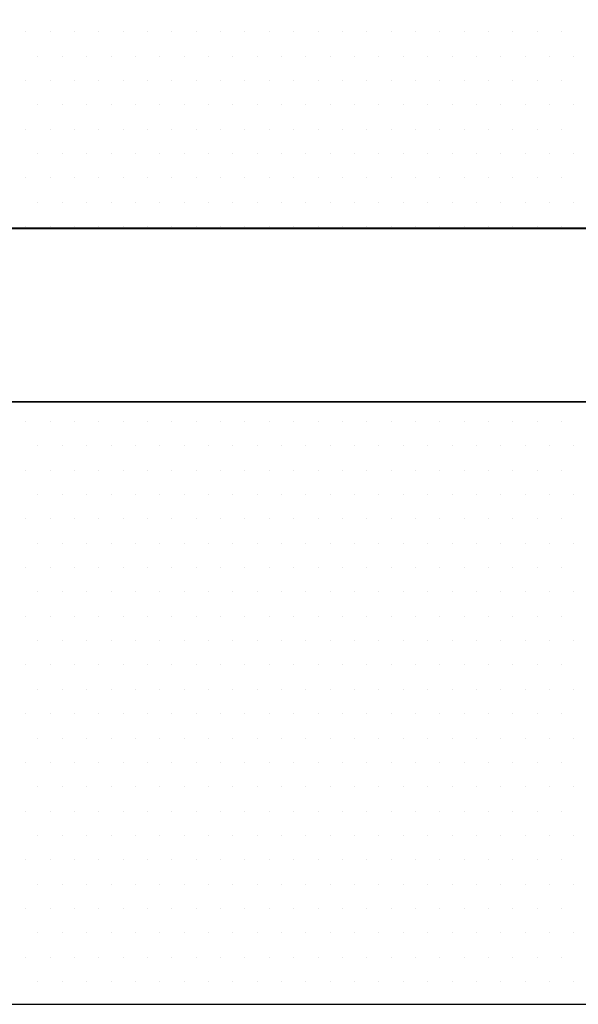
# Model space of a CAD drawing. Extents: x -71 to 52, y -13 to 68.
# Tile 29 of 81: x 33.3509 to 33.4414, y 20.2711 to 20.4307. Entities that reach past the tile are written whole.
import ezdxf

# ---------------------------------------------------------------- set-up
doc = ezdxf.new("R2010")
doc.units = 0
doc.header["$LTSCALE"] = 1.21
doc.header["$MEASUREMENT"] = 0
doc.layers.get('0').update_dxf_attribs({"linetype": 'CONTINUOUS'})
doc.layers.add('parker', color=40, linetype='CONTINUOUS')
doc.layers.add('YELLOW', color=2, linetype='CONTINUOUS')

# ---------------------------------------------------------------- blocks, each defined once
blk = doc.blocks.new('*X5')
at = {"color": 0}
for p, q in [((9.04219, 1.26562), (9.04219, 1.26562)), ((9.05156, 1.26562), (9.05156, 1.26562)), ((9.06094, 1.26562), (9.06094, 1.26562)), ((9.07031, 1.26562), (9.07031, 1.26562)), ((9.07969, 1.26562), (9.07969, 1.26562)), ((9.08906, 1.26562), (9.08906, 1.26562)), ((9.09844, 1.26562), (9.09844, 1.26562)), ((9.10781, 1.26562), (9.10781, 1.26562)), ((9.11719, 1.26562), (9.11719, 1.26562)), ((9.12656, 1.26562), (9.12656, 1.26562)), ((9.13594, 1.26562), (9.13594, 1.26562)), ((9.14531, 1.26562), (9.14531, 1.26562)), ((9.15469, 1.26562), (9.15469, 1.26562)), ((9.16406, 1.26562), (9.16406, 1.26562)), ((9.17344, 1.26562), (9.17344, 1.26562)), ((9.18281, 1.26562), (9.18281, 1.26562)), ((9.19219, 1.26562), (9.19219, 1.26562)), ((9.20156, 1.26562), (9.20156, 1.26562)), ((9.21094, 1.26562), (9.21094, 1.26562)), ((9.22031, 1.26562), (9.22031, 1.26562)), ((9.22969, 1.26562), (9.22969, 1.26562)), ((9.23906, 1.26562), (9.23906, 1.26562)), ((9.24844, 1.26562), (9.24844, 1.26562)), ((9.04688, 1.25625), (9.04688, 1.25625)), ((9.05625, 1.25625), (9.05625, 1.25625)), ((9.06563, 1.25625), (9.06563, 1.25625)), ((9.075, 1.25625), (9.075, 1.25625)), ((9.08438, 1.25625), (9.08438, 1.25625)), ((9.09375, 1.25625), (9.09375, 1.25625)), ((9.10313, 1.25625), (9.10313, 1.25625)), ((9.1125, 1.25625), (9.1125, 1.25625)), ((9.12188, 1.25625), (9.12188, 1.25625)), ((9.13125, 1.25625), (9.13125, 1.25625)), ((9.14063, 1.25625), (9.14063, 1.25625)), ((9.15, 1.25625), (9.15, 1.25625)), ((9.15938, 1.25625), (9.15938, 1.25625)), ((9.16875, 1.25625), (9.16875, 1.25625)), ((9.17813, 1.25625), (9.17813, 1.25625)), ((9.1875, 1.25625), (9.1875, 1.25625)), ((9.19688, 1.25625), (9.19688, 1.25625)), ((9.20625, 1.25625), (9.20625, 1.25625)), ((9.21563, 1.25625), (9.21563, 1.25625)), ((9.225, 1.25625), (9.225, 1.25625)), ((9.23438, 1.25625), (9.23438, 1.25625)), ((9.24375, 1.25625), (9.24375, 1.25625)), ((9.25313, 1.25625), (9.25313, 1.25625)), ((9.04219, 1.24687), (9.04219, 1.24687)), ((9.05156, 1.24687), (9.05156, 1.24687)), ((9.06094, 1.24687), (9.06094, 1.24687)), ((9.07031, 1.24687), (9.07031, 1.24687)), ((9.07969, 1.24687), (9.07969, 1.24687)), ((9.08906, 1.24687), (9.08906, 1.24687)), ((9.09844, 1.24687), (9.09844, 1.24687)), ((9.10781, 1.24687), (9.10781, 1.24687)), ((9.11719, 1.24687), (9.11719, 1.24687)), ((9.12656, 1.24687), (9.12656, 1.24687)), ((9.13594, 1.24687), (9.13594, 1.24687)), ((9.14531, 1.24687), (9.14531, 1.24687)), ((9.15469, 1.24687), (9.15469, 1.24687)), ((9.16406, 1.24687), (9.16406, 1.24687)), ((9.17344, 1.24687), (9.17344, 1.24687)), ((9.18281, 1.24687), (9.18281, 1.24687)), ((9.19219, 1.24687), (9.19219, 1.24687)), ((9.20156, 1.24687), (9.20156, 1.24687)), ((9.21094, 1.24687), (9.21094, 1.24687)), ((9.22031, 1.24687), (9.22031, 1.24687)), ((9.22969, 1.24687), (9.22969, 1.24687)), ((9.23906, 1.24687), (9.23906, 1.24687)), ((9.24844, 1.24687), (9.24844, 1.24687)), ((9.04688, 1.2375), (9.04688, 1.2375)), ((9.05625, 1.2375), (9.05625, 1.2375)), ((9.06563, 1.2375), (9.06563, 1.2375)), ((9.075, 1.2375), (9.075, 1.2375)), ((9.08438, 1.2375), (9.08438, 1.2375)), ((9.09375, 1.2375), (9.09375, 1.2375)), ((9.10313, 1.2375), (9.10313, 1.2375)), ((9.1125, 1.2375), (9.1125, 1.2375)), ((9.12188, 1.2375), (9.12188, 1.2375)), ((9.13125, 1.2375), (9.13125, 1.2375)), ((9.14063, 1.2375), (9.14063, 1.2375)), ((9.15, 1.2375), (9.15, 1.2375)), ((9.15938, 1.2375), (9.15938, 1.2375)), ((9.16875, 1.2375), (9.16875, 1.2375)), ((9.17813, 1.2375), (9.17813, 1.2375)), ((9.1875, 1.2375), (9.1875, 1.2375)), ((9.19688, 1.2375), (9.19688, 1.2375)), ((9.20625, 1.2375), (9.20625, 1.2375)), ((9.21563, 1.2375), (9.21563, 1.2375)), ((9.225, 1.2375), (9.225, 1.2375)), ((9.23438, 1.2375), (9.23438, 1.2375)), ((9.24375, 1.2375), (9.24375, 1.2375)), ((9.25313, 1.2375), (9.25313, 1.2375)), ((9.04219, 1.22812), (9.04219, 1.22812)), ((9.05156, 1.22812), (9.05156, 1.22812)), ((9.06094, 1.22812), (9.06094, 1.22812)), ((9.07031, 1.22812), (9.07031, 1.22812)), ((9.07969, 1.22812), (9.07969, 1.22812)), ((9.08906, 1.22812), (9.08906, 1.22812)), ((9.09844, 1.22812), (9.09844, 1.22812)), ((9.10781, 1.22812), (9.10781, 1.22812)), ((9.11719, 1.22812), (9.11719, 1.22812)), ((9.12656, 1.22812), (9.12656, 1.22812)), ((9.13594, 1.22812), (9.13594, 1.22812)), ((9.14531, 1.22812), (9.14531, 1.22812)), ((9.15469, 1.22812), (9.15469, 1.22812)), ((9.16406, 1.22812), (9.16406, 1.22812)), ((9.17344, 1.22812), (9.17344, 1.22812)), ((9.18281, 1.22812), (9.18281, 1.22812)), ((9.19219, 1.22812), (9.19219, 1.22812)), ((9.20156, 1.22812), (9.20156, 1.22812)), ((9.21094, 1.22812), (9.21094, 1.22812)), ((9.22031, 1.22812), (9.22031, 1.22812)), ((9.22969, 1.22812), (9.22969, 1.22812)), ((9.23906, 1.22812), (9.23906, 1.22812)), ((9.24844, 1.22812), (9.24844, 1.22812)), ((9.04688, 1.21875), (9.04688, 1.21875)), ((9.05625, 1.21875), (9.05625, 1.21875)), ((9.06563, 1.21875), (9.06563, 1.21875)), ((9.075, 1.21875), (9.075, 1.21875)), ((9.08438, 1.21875), (9.08438, 1.21875)), ((9.09375, 1.21875), (9.09375, 1.21875)), ((9.10313, 1.21875), (9.10313, 1.21875)), ((9.1125, 1.21875), (9.1125, 1.21875)), ((9.12188, 1.21875), (9.12188, 1.21875)), ((9.13125, 1.21875), (9.13125, 1.21875)), ((9.14063, 1.21875), (9.14063, 1.21875)), ((9.15, 1.21875), (9.15, 1.21875)), ((9.15938, 1.21875), (9.15938, 1.21875)), ((9.16875, 1.21875), (9.16875, 1.21875)), ((9.17813, 1.21875), (9.17813, 1.21875)), ((9.1875, 1.21875), (9.1875, 1.21875)), ((9.19688, 1.21875), (9.19688, 1.21875)), ((9.20625, 1.21875), (9.20625, 1.21875)), ((9.21563, 1.21875), (9.21563, 1.21875)), ((9.225, 1.21875), (9.225, 1.21875)), ((9.23438, 1.21875), (9.23438, 1.21875)), ((9.24375, 1.21875), (9.24375, 1.21875)), ((9.25313, 1.21875), (9.25313, 1.21875)), ((9.04219, 1.20937), (9.04219, 1.20937)), ((9.05156, 1.20937), (9.05156, 1.20937)), ((9.06094, 1.20937), (9.06094, 1.20937)), ((9.07031, 1.20937), (9.07031, 1.20937)), ((9.07969, 1.20937), (9.07969, 1.20937)), ((9.08906, 1.20937), (9.08906, 1.20937)), ((9.09844, 1.20937), (9.09844, 1.20937)), ((9.10781, 1.20937), (9.10781, 1.20937)), ((9.11719, 1.20937), (9.11719, 1.20937)), ((9.12656, 1.20937), (9.12656, 1.20937)), ((9.13594, 1.20937), (9.13594, 1.20937)), ((9.14531, 1.20937), (9.14531, 1.20937)), ((9.15469, 1.20937), (9.15469, 1.20937)), ((9.16406, 1.20937), (9.16406, 1.20937)), ((9.17344, 1.20937), (9.17344, 1.20937)), ((9.18281, 1.20937), (9.18281, 1.20937)), ((9.19219, 1.20937), (9.19219, 1.20937)), ((9.20156, 1.20937), (9.20156, 1.20937)), ((9.21094, 1.20937), (9.21094, 1.20937)), ((9.22031, 1.20937), (9.22031, 1.20937)), ((9.22969, 1.20937), (9.22969, 1.20937)), ((9.23906, 1.20937), (9.23906, 1.20937)), ((9.24844, 1.20937), (9.24844, 1.20937)), ((9.04688, 1.2), (9.04688, 1.2)), ((9.05625, 1.2), (9.05625, 1.2)), ((9.06563, 1.2), (9.06563, 1.2)), ((9.075, 1.2), (9.075, 1.2)), ((9.08438, 1.2), (9.08438, 1.2)), ((9.09375, 1.2), (9.09375, 1.2)), ((9.10313, 1.2), (9.10313, 1.2)), ((9.1125, 1.2), (9.1125, 1.2)), ((9.12188, 1.2), (9.12188, 1.2)), ((9.13125, 1.2), (9.13125, 1.2)), ((9.14063, 1.2), (9.14063, 1.2)), ((9.15, 1.2), (9.15, 1.2)), ((9.15938, 1.2), (9.15938, 1.2)), ((9.16875, 1.2), (9.16875, 1.2)), ((9.17813, 1.2), (9.17813, 1.2)), ((9.1875, 1.2), (9.1875, 1.2)), ((9.19688, 1.2), (9.19688, 1.2)), ((9.20625, 1.2), (9.20625, 1.2)), ((9.21563, 1.2), (9.21563, 1.2)), ((9.225, 1.2), (9.225, 1.2)), ((9.23438, 1.2), (9.23438, 1.2)), ((9.24375, 1.2), (9.24375, 1.2)), ((9.25313, 1.2), (9.25313, 1.2)), ((9.04219, 1.19063), (9.04219, 1.19063)), ((9.05156, 1.19063), (9.05156, 1.19063)), ((9.06094, 1.19063), (9.06094, 1.19063)), ((9.07031, 1.19063), (9.07031, 1.19063)), ((9.07969, 1.19063), (9.07969, 1.19063)), ((9.08906, 1.19063), (9.08906, 1.19063)), ((9.09844, 1.19063), (9.09844, 1.19063)), ((9.10781, 1.19063), (9.10781, 1.19063)), ((9.11719, 1.19063), (9.11719, 1.19063)), ((9.12656, 1.19063), (9.12656, 1.19063)), ((9.13594, 1.19063), (9.13594, 1.19063)), ((9.14531, 1.19063), (9.14531, 1.19063)), ((9.15469, 1.19063), (9.15469, 1.19063)), ((9.16406, 1.19063), (9.16406, 1.19063)), ((9.17344, 1.19063), (9.17344, 1.19063)), ((9.18281, 1.19063), (9.18281, 1.19063)), ((9.19219, 1.19063), (9.19219, 1.19063)), ((9.20156, 1.19063), (9.20156, 1.19063)), ((9.21094, 1.19063), (9.21094, 1.19063)), ((9.22031, 1.19063), (9.22031, 1.19063)), ((9.22969, 1.19063), (9.22969, 1.19063)), ((9.23906, 1.19063), (9.23906, 1.19063)), ((9.24844, 1.19063), (9.24844, 1.19063)), ((9.04219, 1.11562), (9.04219, 1.11562)), ((9.05156, 1.11562), (9.05156, 1.11562)), ((9.06094, 1.11562), (9.06094, 1.11562)), ((9.07031, 1.11562), (9.07031, 1.11562)), ((9.07969, 1.11562), (9.07969, 1.11562)), ((9.08906, 1.11562), (9.08906, 1.11562)), ((9.09844, 1.11562), (9.09844, 1.11562)), ((9.10781, 1.11562), (9.10781, 1.11562)), ((9.11719, 1.11562), (9.11719, 1.11562)), ((9.12656, 1.11562), (9.12656, 1.11562)), ((9.13594, 1.11562), (9.13594, 1.11562)), ((9.14531, 1.11562), (9.14531, 1.11562)), ((9.15469, 1.11562), (9.15469, 1.11562)), ((9.16406, 1.11562), (9.16406, 1.11562)), ((9.17344, 1.11562), (9.17344, 1.11562)), ((9.18281, 1.11562), (9.18281, 1.11562)), ((9.19219, 1.11562), (9.19219, 1.11562)), ((9.20156, 1.11562), (9.20156, 1.11562)), ((9.21094, 1.11562), (9.21094, 1.11562)), ((9.22031, 1.11562), (9.22031, 1.11562)), ((9.22969, 1.11562), (9.22969, 1.11562)), ((9.23906, 1.11562), (9.23906, 1.11562)), ((9.24844, 1.11562), (9.24844, 1.11562)), ((9.04688, 1.10625), (9.04688, 1.10625)), ((9.05625, 1.10625), (9.05625, 1.10625)), ((9.06563, 1.10625), (9.06563, 1.10625)), ((9.075, 1.10625), (9.075, 1.10625)), ((9.08438, 1.10625), (9.08438, 1.10625)), ((9.09375, 1.10625), (9.09375, 1.10625)), ((9.10313, 1.10625), (9.10313, 1.10625)), ((9.1125, 1.10625), (9.1125, 1.10625)), ((9.12188, 1.10625), (9.12188, 1.10625)), ((9.13125, 1.10625), (9.13125, 1.10625)), ((9.14063, 1.10625), (9.14063, 1.10625)), ((9.15, 1.10625), (9.15, 1.10625)), ((9.15938, 1.10625), (9.15938, 1.10625)), ((9.16875, 1.10625), (9.16875, 1.10625)), ((9.17813, 1.10625), (9.17813, 1.10625)), ((9.1875, 1.10625), (9.1875, 1.10625)), ((9.19688, 1.10625), (9.19688, 1.10625)), ((9.20625, 1.10625), (9.20625, 1.10625)), ((9.21563, 1.10625), (9.21563, 1.10625)), ((9.225, 1.10625), (9.225, 1.10625)), ((9.23438, 1.10625), (9.23438, 1.10625)), ((9.24375, 1.10625), (9.24375, 1.10625)), ((9.25313, 1.10625), (9.25313, 1.10625)), ((9.04219, 1.09688), (9.04219, 1.09688)), ((9.05156, 1.09688), (9.05156, 1.09688)), ((9.06094, 1.09688), (9.06094, 1.09688)), ((9.07031, 1.09688), (9.07031, 1.09688)), ((9.07969, 1.09688), (9.07969, 1.09688)), ((9.08906, 1.09688), (9.08906, 1.09688)), ((9.09844, 1.09688), (9.09844, 1.09688)), ((9.10781, 1.09688), (9.10781, 1.09688)), ((9.11719, 1.09688), (9.11719, 1.09688)), ((9.12656, 1.09688), (9.12656, 1.09688)), ((9.13594, 1.09688), (9.13594, 1.09688)), ((9.14531, 1.09688), (9.14531, 1.09688)), ((9.15469, 1.09688), (9.15469, 1.09688)), ((9.16406, 1.09688), (9.16406, 1.09688)), ((9.17344, 1.09688), (9.17344, 1.09688)), ((9.18281, 1.09688), (9.18281, 1.09688)), ((9.19219, 1.09688), (9.19219, 1.09688)), ((9.20156, 1.09688), (9.20156, 1.09688)), ((9.21094, 1.09688), (9.21094, 1.09688)), ((9.22031, 1.09688), (9.22031, 1.09688)), ((9.22969, 1.09688), (9.22969, 1.09688)), ((9.23906, 1.09688), (9.23906, 1.09688)), ((9.24844, 1.09688), (9.24844, 1.09688)), ((9.04688, 1.0875), (9.04688, 1.0875)), ((9.05625, 1.0875), (9.05625, 1.0875)), ((9.06563, 1.0875), (9.06563, 1.0875)), ((9.075, 1.0875), (9.075, 1.0875)), ((9.08438, 1.0875), (9.08438, 1.0875)), ((9.09375, 1.0875), (9.09375, 1.0875)), ((9.10313, 1.0875), (9.10313, 1.0875)), ((9.1125, 1.0875), (9.1125, 1.0875)), ((9.12188, 1.0875), (9.12188, 1.0875)), ((9.13125, 1.0875), (9.13125, 1.0875)), ((9.14063, 1.0875), (9.14063, 1.0875)), ((9.15, 1.0875), (9.15, 1.0875)), ((9.15938, 1.0875), (9.15938, 1.0875)), ((9.16875, 1.0875), (9.16875, 1.0875)), ((9.17813, 1.0875), (9.17813, 1.0875)), ((9.1875, 1.0875), (9.1875, 1.0875)), ((9.19688, 1.0875), (9.19688, 1.0875)), ((9.20625, 1.0875), (9.20625, 1.0875)), ((9.21563, 1.0875), (9.21563, 1.0875)), ((9.225, 1.0875), (9.225, 1.0875)), ((9.23438, 1.0875), (9.23438, 1.0875)), ((9.24375, 1.0875), (9.24375, 1.0875)), ((9.25313, 1.0875), (9.25313, 1.0875)), ((9.04219, 1.07812), (9.04219, 1.07812)), ((9.05156, 1.07812), (9.05156, 1.07812)), ((9.06094, 1.07812), (9.06094, 1.07812)), ((9.07031, 1.07812), (9.07031, 1.07812)), ((9.07969, 1.07812), (9.07969, 1.07812)), ((9.08906, 1.07812), (9.08906, 1.07812)), ((9.09844, 1.07812), (9.09844, 1.07812)), ((9.10781, 1.07812), (9.10781, 1.07812)), ((9.11719, 1.07812), (9.11719, 1.07812)), ((9.12656, 1.07812), (9.12656, 1.07812)), ((9.13594, 1.07812), (9.13594, 1.07812)), ((9.14531, 1.07812), (9.14531, 1.07812)), ((9.15469, 1.07812), (9.15469, 1.07812)), ((9.16406, 1.07812), (9.16406, 1.07812)), ((9.17344, 1.07812), (9.17344, 1.07812)), ((9.18281, 1.07812), (9.18281, 1.07812)), ((9.19219, 1.07812), (9.19219, 1.07812)), ((9.20156, 1.07812), (9.20156, 1.07812)), ((9.21094, 1.07812), (9.21094, 1.07812)), ((9.22031, 1.07812), (9.22031, 1.07812)), ((9.22969, 1.07812), (9.22969, 1.07812)), ((9.23906, 1.07812), (9.23906, 1.07812)), ((9.24844, 1.07812), (9.24844, 1.07812)), ((9.04688, 1.06875), (9.04688, 1.06875)), ((9.05625, 1.06875), (9.05625, 1.06875)), ((9.06563, 1.06875), (9.06563, 1.06875)), ((9.075, 1.06875), (9.075, 1.06875)), ((9.08438, 1.06875), (9.08438, 1.06875)), ((9.09375, 1.06875), (9.09375, 1.06875)), ((9.10313, 1.06875), (9.10313, 1.06875)), ((9.1125, 1.06875), (9.1125, 1.06875)), ((9.12188, 1.06875), (9.12188, 1.06875)), ((9.13125, 1.06875), (9.13125, 1.06875)), ((9.14063, 1.06875), (9.14063, 1.06875)), ((9.15, 1.06875), (9.15, 1.06875)), ((9.15938, 1.06875), (9.15938, 1.06875)), ((9.16875, 1.06875), (9.16875, 1.06875)), ((9.17813, 1.06875), (9.17813, 1.06875)), ((9.1875, 1.06875), (9.1875, 1.06875)), ((9.19688, 1.06875), (9.19688, 1.06875)), ((9.20625, 1.06875), (9.20625, 1.06875)), ((9.21563, 1.06875), (9.21563, 1.06875)), ((9.225, 1.06875), (9.225, 1.06875)), ((9.23438, 1.06875), (9.23438, 1.06875)), ((9.24375, 1.06875), (9.24375, 1.06875)), ((9.25313, 1.06875), (9.25313, 1.06875)), ((9.04219, 1.05937), (9.04219, 1.05937)), ((9.05156, 1.05937), (9.05156, 1.05937)), ((9.06094, 1.05937), (9.06094, 1.05937)), ((9.07031, 1.05937), (9.07031, 1.05937)), ((9.07969, 1.05937), (9.07969, 1.05937)), ((9.08906, 1.05937), (9.08906, 1.05937)), ((9.09844, 1.05937), (9.09844, 1.05937)), ((9.10781, 1.05937), (9.10781, 1.05937)), ((9.11719, 1.05937), (9.11719, 1.05937)), ((9.12656, 1.05937), (9.12656, 1.05937)), ((9.13594, 1.05937), (9.13594, 1.05937)), ((9.14531, 1.05937), (9.14531, 1.05937)), ((9.15469, 1.05937), (9.15469, 1.05937)), ((9.16406, 1.05937), (9.16406, 1.05937)), ((9.17344, 1.05937), (9.17344, 1.05937)), ((9.18281, 1.05937), (9.18281, 1.05937)), ((9.19219, 1.05937), (9.19219, 1.05937)), ((9.20156, 1.05937), (9.20156, 1.05937)), ((9.21094, 1.05937), (9.21094, 1.05937)), ((9.22031, 1.05937), (9.22031, 1.05937)), ((9.22969, 1.05937), (9.22969, 1.05937)), ((9.23906, 1.05937), (9.23906, 1.05937)), ((9.24844, 1.05937), (9.24844, 1.05937)), ((9.04688, 1.05), (9.04688, 1.05)), ((9.05625, 1.05), (9.05625, 1.05)), ((9.06563, 1.05), (9.06563, 1.05)), ((9.075, 1.05), (9.075, 1.05)), ((9.08438, 1.05), (9.08438, 1.05)), ((9.09375, 1.05), (9.09375, 1.05)), ((9.10313, 1.05), (9.10313, 1.05)), ((9.1125, 1.05), (9.1125, 1.05)), ((9.12188, 1.05), (9.12188, 1.05)), ((9.13125, 1.05), (9.13125, 1.05)), ((9.14063, 1.05), (9.14063, 1.05)), ((9.15, 1.05), (9.15, 1.05)), ((9.15938, 1.05), (9.15938, 1.05)), ((9.16875, 1.05), (9.16875, 1.05)), ((9.17813, 1.05), (9.17813, 1.05)), ((9.1875, 1.05), (9.1875, 1.05)), ((9.19688, 1.05), (9.19688, 1.05)), ((9.20625, 1.05), (9.20625, 1.05)), ((9.21563, 1.05), (9.21563, 1.05)), ((9.225, 1.05), (9.225, 1.05)), ((9.23438, 1.05), (9.23438, 1.05)), ((9.24375, 1.05), (9.24375, 1.05)), ((9.25313, 1.05), (9.25313, 1.05)), ((9.04219, 1.04062), (9.04219, 1.04062)), ((9.05156, 1.04062), (9.05156, 1.04062)), ((9.06094, 1.04062), (9.06094, 1.04062)), ((9.07031, 1.04062), (9.07031, 1.04062)), ((9.07969, 1.04062), (9.07969, 1.04062)), ((9.08906, 1.04062), (9.08906, 1.04062)), ((9.09844, 1.04062), (9.09844, 1.04062)), ((9.10781, 1.04062), (9.10781, 1.04062)), ((9.11719, 1.04062), (9.11719, 1.04062)), ((9.12656, 1.04062), (9.12656, 1.04062)), ((9.13594, 1.04062), (9.13594, 1.04062)), ((9.14531, 1.04062), (9.14531, 1.04062)), ((9.15469, 1.04062), (9.15469, 1.04062)), ((9.16406, 1.04062), (9.16406, 1.04062)), ((9.17344, 1.04062), (9.17344, 1.04062)), ((9.18281, 1.04062), (9.18281, 1.04062)), ((9.19219, 1.04062), (9.19219, 1.04062)), ((9.20156, 1.04062), (9.20156, 1.04062)), ((9.21094, 1.04062), (9.21094, 1.04062)), ((9.22031, 1.04062), (9.22031, 1.04062)), ((9.22969, 1.04062), (9.22969, 1.04062)), ((9.23906, 1.04062), (9.23906, 1.04062)), ((9.24844, 1.04062), (9.24844, 1.04062)), ((9.04688, 1.03125), (9.04688, 1.03125)), ((9.05625, 1.03125), (9.05625, 1.03125)), ((9.06563, 1.03125), (9.06563, 1.03125)), ((9.075, 1.03125), (9.075, 1.03125)), ((9.08438, 1.03125), (9.08438, 1.03125)), ((9.09375, 1.03125), (9.09375, 1.03125)), ((9.10313, 1.03125), (9.10313, 1.03125)), ((9.1125, 1.03125), (9.1125, 1.03125)), ((9.12188, 1.03125), (9.12188, 1.03125)), ((9.13125, 1.03125), (9.13125, 1.03125)), ((9.14063, 1.03125), (9.14063, 1.03125)), ((9.15, 1.03125), (9.15, 1.03125)), ((9.15938, 1.03125), (9.15938, 1.03125)), ((9.16875, 1.03125), (9.16875, 1.03125)), ((9.17813, 1.03125), (9.17813, 1.03125)), ((9.1875, 1.03125), (9.1875, 1.03125)), ((9.19688, 1.03125), (9.19688, 1.03125)), ((9.20625, 1.03125), (9.20625, 1.03125)), ((9.21563, 1.03125), (9.21563, 1.03125)), ((9.225, 1.03125), (9.225, 1.03125)), ((9.23438, 1.03125), (9.23438, 1.03125)), ((9.24375, 1.03125), (9.24375, 1.03125)), ((9.25313, 1.03125), (9.25313, 1.03125)), ((9.04219, 1.02187), (9.04219, 1.02187)), ((9.05156, 1.02187), (9.05156, 1.02187)), ((9.06094, 1.02187), (9.06094, 1.02187)), ((9.07031, 1.02187), (9.07031, 1.02187)), ((9.07969, 1.02187), (9.07969, 1.02187)), ((9.08906, 1.02187), (9.08906, 1.02187)), ((9.09844, 1.02187), (9.09844, 1.02187)), ((9.10781, 1.02187), (9.10781, 1.02187)), ((9.11719, 1.02187), (9.11719, 1.02187)), ((9.12656, 1.02187), (9.12656, 1.02187)), ((9.13594, 1.02187), (9.13594, 1.02187)), ((9.14531, 1.02187), (9.14531, 1.02187)), ((9.15469, 1.02187), (9.15469, 1.02187)), ((9.16406, 1.02187), (9.16406, 1.02187)), ((9.17344, 1.02187), (9.17344, 1.02187)), ((9.18281, 1.02187), (9.18281, 1.02187)), ((9.19219, 1.02187), (9.19219, 1.02187)), ((9.20156, 1.02187), (9.20156, 1.02187)), ((9.21094, 1.02187), (9.21094, 1.02187)), ((9.22031, 1.02187), (9.22031, 1.02187)), ((9.22969, 1.02187), (9.22969, 1.02187)), ((9.23906, 1.02187), (9.23906, 1.02187)), ((9.24844, 1.02187), (9.24844, 1.02187)), ((9.04688, 1.0125), (9.04688, 1.0125)), ((9.05625, 1.0125), (9.05625, 1.0125)), ((9.06563, 1.0125), (9.06563, 1.0125)), ((9.075, 1.0125), (9.075, 1.0125)), ((9.08438, 1.0125), (9.08438, 1.0125)), ((9.09375, 1.0125), (9.09375, 1.0125)), ((9.10313, 1.0125), (9.10313, 1.0125)), ((9.1125, 1.0125), (9.1125, 1.0125)), ((9.12188, 1.0125), (9.12188, 1.0125)), ((9.13125, 1.0125), (9.13125, 1.0125)), ((9.14063, 1.0125), (9.14063, 1.0125)), ((9.15, 1.0125), (9.15, 1.0125)), ((9.15938, 1.0125), (9.15938, 1.0125)), ((9.16875, 1.0125), (9.16875, 1.0125)), ((9.17813, 1.0125), (9.17813, 1.0125)), ((9.1875, 1.0125), (9.1875, 1.0125)), ((9.19688, 1.0125), (9.19688, 1.0125)), ((9.20625, 1.0125), (9.20625, 1.0125)), ((9.21563, 1.0125), (9.21563, 1.0125)), ((9.225, 1.0125), (9.225, 1.0125)), ((9.23438, 1.0125), (9.23438, 1.0125)), ((9.24375, 1.0125), (9.24375, 1.0125)), ((9.25313, 1.0125), (9.25313, 1.0125)), ((9.04219, 1.00313), (9.04219, 1.00313)), ((9.05156, 1.00313), (9.05156, 1.00313)), ((9.06094, 1.00313), (9.06094, 1.00313)), ((9.07031, 1.00313), (9.07031, 1.00313)), ((9.07969, 1.00313), (9.07969, 1.00313)), ((9.08906, 1.00313), (9.08906, 1.00313)), ((9.09844, 1.00313), (9.09844, 1.00313)), ((9.10781, 1.00313), (9.10781, 1.00313)), ((9.11719, 1.00313), (9.11719, 1.00313)), ((9.12656, 1.00313), (9.12656, 1.00313)), ((9.13594, 1.00313), (9.13594, 1.00313)), ((9.14531, 1.00313), (9.14531, 1.00313)), ((9.15469, 1.00313), (9.15469, 1.00313)), ((9.16406, 1.00313), (9.16406, 1.00313)), ((9.17344, 1.00313), (9.17344, 1.00313)), ((9.18281, 1.00313), (9.18281, 1.00313)), ((9.19219, 1.00313), (9.19219, 1.00313)), ((9.20156, 1.00313), (9.20156, 1.00313)), ((9.21094, 1.00313), (9.21094, 1.00313)), ((9.22031, 1.00313), (9.22031, 1.00313)), ((9.22969, 1.00313), (9.22969, 1.00313)), ((9.23906, 1.00313), (9.23906, 1.00313)), ((9.24844, 1.00313), (9.24844, 1.00313)), ((9.04688, 0.99375), (9.04688, 0.99375)), ((9.05625, 0.99375), (9.05625, 0.99375)), ((9.06563, 0.99375), (9.06563, 0.99375)), ((9.075, 0.99375), (9.075, 0.99375)), ((9.08438, 0.99375), (9.08438, 0.99375)), ((9.09375, 0.99375), (9.09375, 0.99375)), ((9.10313, 0.99375), (9.10313, 0.99375)), ((9.1125, 0.99375), (9.1125, 0.99375)), ((9.12188, 0.99375), (9.12188, 0.99375)), ((9.13125, 0.99375), (9.13125, 0.99375)), ((9.14063, 0.99375), (9.14063, 0.99375)), ((9.15, 0.99375), (9.15, 0.99375)), ((9.15938, 0.99375), (9.15938, 0.99375)), ((9.16875, 0.99375), (9.16875, 0.99375)), ((9.17813, 0.99375), (9.17813, 0.99375)), ((9.1875, 0.99375), (9.1875, 0.99375)), ((9.19688, 0.99375), (9.19688, 0.99375)), ((9.20625, 0.99375), (9.20625, 0.99375)), ((9.21563, 0.99375), (9.21563, 0.99375)), ((9.225, 0.99375), (9.225, 0.99375)), ((9.23438, 0.99375), (9.23438, 0.99375)), ((9.24375, 0.99375), (9.24375, 0.99375)), ((9.25313, 0.99375), (9.25313, 0.99375)), ((9.04219, 0.98438), (9.04219, 0.98438)), ((9.05156, 0.98438), (9.05156, 0.98438)), ((9.06094, 0.98438), (9.06094, 0.98438)), ((9.07031, 0.98438), (9.07031, 0.98438)), ((9.07969, 0.98438), (9.07969, 0.98438)), ((9.08906, 0.98438), (9.08906, 0.98438)), ((9.09844, 0.98438), (9.09844, 0.98438)), ((9.10781, 0.98438), (9.10781, 0.98438)), ((9.11719, 0.98438), (9.11719, 0.98438)), ((9.12656, 0.98438), (9.12656, 0.98438)), ((9.13594, 0.98438), (9.13594, 0.98438)), ((9.14531, 0.98438), (9.14531, 0.98438)), ((9.15469, 0.98438), (9.15469, 0.98438)), ((9.16406, 0.98438), (9.16406, 0.98438)), ((9.17344, 0.98438), (9.17344, 0.98438)), ((9.18281, 0.98438), (9.18281, 0.98438)), ((9.19219, 0.98438), (9.19219, 0.98438)), ((9.20156, 0.98438), (9.20156, 0.98438)), ((9.21094, 0.98438), (9.21094, 0.98438)), ((9.22031, 0.98438), (9.22031, 0.98438)), ((9.22969, 0.98438), (9.22969, 0.98438)), ((9.23906, 0.98438), (9.23906, 0.98438)), ((9.24844, 0.98438), (9.24844, 0.98438)), ((9.04688, 0.975), (9.04688, 0.975)), ((9.05625, 0.975), (9.05625, 0.975)), ((9.06563, 0.975), (9.06563, 0.975)), ((9.075, 0.975), (9.075, 0.975)), ((9.08438, 0.975), (9.08438, 0.975)), ((9.09375, 0.975), (9.09375, 0.975)), ((9.10313, 0.975), (9.10313, 0.975)), ((9.1125, 0.975), (9.1125, 0.975)), ((9.12188, 0.975), (9.12188, 0.975)), ((9.13125, 0.975), (9.13125, 0.975)), ((9.14063, 0.975), (9.14063, 0.975)), ((9.15, 0.975), (9.15, 0.975)), ((9.15938, 0.975), (9.15938, 0.975)), ((9.16875, 0.975), (9.16875, 0.975)), ((9.17813, 0.975), (9.17813, 0.975)), ((9.1875, 0.975), (9.1875, 0.975)), ((9.19688, 0.975), (9.19688, 0.975)), ((9.20625, 0.975), (9.20625, 0.975)), ((9.21563, 0.975), (9.21563, 0.975)), ((9.225, 0.975), (9.225, 0.975)), ((9.23438, 0.975), (9.23438, 0.975)), ((9.24375, 0.975), (9.24375, 0.975)), ((9.25313, 0.975), (9.25313, 0.975)), ((9.04219, 0.96562), (9.04219, 0.96562)), ((9.05156, 0.96562), (9.05156, 0.96562)), ((9.06094, 0.96562), (9.06094, 0.96562)), ((9.07031, 0.96562), (9.07031, 0.96562)), ((9.07969, 0.96562), (9.07969, 0.96562)), ((9.08906, 0.96562), (9.08906, 0.96562)), ((9.09844, 0.96562), (9.09844, 0.96562)), ((9.10781, 0.96562), (9.10781, 0.96562)), ((9.11719, 0.96562), (9.11719, 0.96562)), ((9.12656, 0.96562), (9.12656, 0.96562)), ((9.13594, 0.96562), (9.13594, 0.96562)), ((9.14531, 0.96562), (9.14531, 0.96562)), ((9.15469, 0.96562), (9.15469, 0.96562)), ((9.16406, 0.96562), (9.16406, 0.96562)), ((9.17344, 0.96562), (9.17344, 0.96562)), ((9.18281, 0.96562), (9.18281, 0.96562)), ((9.19219, 0.96562), (9.19219, 0.96562)), ((9.20156, 0.96562), (9.20156, 0.96562)), ((9.21094, 0.96562), (9.21094, 0.96562)), ((9.22031, 0.96562), (9.22031, 0.96562)), ((9.22969, 0.96562), (9.22969, 0.96562)), ((9.23906, 0.96562), (9.23906, 0.96562)), ((9.24844, 0.96562), (9.24844, 0.96562)), ((9.04688, 0.95625), (9.04688, 0.95625)), ((9.05625, 0.95625), (9.05625, 0.95625)), ((9.06563, 0.95625), (9.06563, 0.95625)), ((9.075, 0.95625), (9.075, 0.95625)), ((9.08438, 0.95625), (9.08438, 0.95625)), ((9.09375, 0.95625), (9.09375, 0.95625)), ((9.10313, 0.95625), (9.10313, 0.95625)), ((9.1125, 0.95625), (9.1125, 0.95625)), ((9.12188, 0.95625), (9.12188, 0.95625)), ((9.13125, 0.95625), (9.13125, 0.95625)), ((9.14063, 0.95625), (9.14063, 0.95625)), ((9.15, 0.95625), (9.15, 0.95625)), ((9.15938, 0.95625), (9.15938, 0.95625)), ((9.16875, 0.95625), (9.16875, 0.95625)), ((9.17813, 0.95625), (9.17813, 0.95625)), ((9.1875, 0.95625), (9.1875, 0.95625)), ((9.19688, 0.95625), (9.19688, 0.95625)), ((9.20625, 0.95625), (9.20625, 0.95625)), ((9.21563, 0.95625), (9.21563, 0.95625)), ((9.225, 0.95625), (9.225, 0.95625)), ((9.23438, 0.95625), (9.23438, 0.95625)), ((9.24375, 0.95625), (9.24375, 0.95625)), ((9.25313, 0.95625), (9.25313, 0.95625)), ((9.04219, 0.94688), (9.04219, 0.94688)), ((9.05156, 0.94688), (9.05156, 0.94688)), ((9.06094, 0.94688), (9.06094, 0.94688)), ((9.07031, 0.94688), (9.07031, 0.94688)), ((9.07969, 0.94688), (9.07969, 0.94688)), ((9.08906, 0.94688), (9.08906, 0.94688)), ((9.09844, 0.94688), (9.09844, 0.94688)), ((9.10781, 0.94688), (9.10781, 0.94688)), ((9.11719, 0.94688), (9.11719, 0.94688)), ((9.12656, 0.94688), (9.12656, 0.94688)), ((9.13594, 0.94688), (9.13594, 0.94688)), ((9.14531, 0.94688), (9.14531, 0.94688)), ((9.15469, 0.94688), (9.15469, 0.94688)), ((9.16406, 0.94688), (9.16406, 0.94688)), ((9.17344, 0.94688), (9.17344, 0.94688)), ((9.18281, 0.94688), (9.18281, 0.94688)), ((9.19219, 0.94688), (9.19219, 0.94688)), ((9.20156, 0.94688), (9.20156, 0.94688)), ((9.21094, 0.94688), (9.21094, 0.94688)), ((9.22031, 0.94688), (9.22031, 0.94688)), ((9.22969, 0.94688), (9.22969, 0.94688)), ((9.23906, 0.94688), (9.23906, 0.94688)), ((9.24844, 0.94688), (9.24844, 0.94688)), ((9.04688, 0.9375), (9.04688, 0.9375)), ((9.05625, 0.9375), (9.05625, 0.9375)), ((9.06563, 0.9375), (9.06563, 0.9375)), ((9.075, 0.9375), (9.075, 0.9375)), ((9.08438, 0.9375), (9.08438, 0.9375)), ((9.09375, 0.9375), (9.09375, 0.9375)), ((9.10313, 0.9375), (9.10313, 0.9375)), ((9.1125, 0.9375), (9.1125, 0.9375)), ((9.12188, 0.9375), (9.12188, 0.9375)), ((9.13125, 0.9375), (9.13125, 0.9375)), ((9.14063, 0.9375), (9.14063, 0.9375)), ((9.15, 0.9375), (9.15, 0.9375)), ((9.15938, 0.9375), (9.15938, 0.9375)), ((9.16875, 0.9375), (9.16875, 0.9375)), ((9.17813, 0.9375), (9.17813, 0.9375)), ((9.1875, 0.9375), (9.1875, 0.9375)), ((9.19688, 0.9375), (9.19688, 0.9375)), ((9.20625, 0.9375), (9.20625, 0.9375)), ((9.21563, 0.9375), (9.21563, 0.9375)), ((9.225, 0.9375), (9.225, 0.9375)), ((9.23438, 0.9375), (9.23438, 0.9375)), ((9.24375, 0.9375), (9.24375, 0.9375)), ((9.25313, 0.9375), (9.25313, 0.9375)), ((9.04219, 0.92812), (9.04219, 0.92812)), ((9.05156, 0.92812), (9.05156, 0.92812)), ((9.06094, 0.92812), (9.06094, 0.92812)), ((9.07031, 0.92812), (9.07031, 0.92812)), ((9.07969, 0.92812), (9.07969, 0.92812)), ((9.08906, 0.92812), (9.08906, 0.92812)), ((9.09844, 0.92812), (9.09844, 0.92812)), ((9.10781, 0.92812), (9.10781, 0.92812)), ((9.11719, 0.92812), (9.11719, 0.92812)), ((9.12656, 0.92812), (9.12656, 0.92812)), ((9.13594, 0.92812), (9.13594, 0.92812)), ((9.14531, 0.92812), (9.14531, 0.92812)), ((9.15469, 0.92812), (9.15469, 0.92812)), ((9.16406, 0.92812), (9.16406, 0.92812)), ((9.17344, 0.92812), (9.17344, 0.92812)), ((9.18281, 0.92812), (9.18281, 0.92812)), ((9.19219, 0.92812), (9.19219, 0.92812)), ((9.20156, 0.92812), (9.20156, 0.92812)), ((9.21094, 0.92812), (9.21094, 0.92812)), ((9.22031, 0.92812), (9.22031, 0.92812)), ((9.22969, 0.92812), (9.22969, 0.92812)), ((9.23906, 0.92812), (9.23906, 0.92812)), ((9.24844, 0.92812), (9.24844, 0.92812)), ((9.04688, 0.91875), (9.04688, 0.91875)), ((9.05625, 0.91875), (9.05625, 0.91875)), ((9.06563, 0.91875), (9.06563, 0.91875)), ((9.075, 0.91875), (9.075, 0.91875)), ((9.08438, 0.91875), (9.08438, 0.91875)), ((9.09375, 0.91875), (9.09375, 0.91875)), ((9.10313, 0.91875), (9.10313, 0.91875)), ((9.1125, 0.91875), (9.1125, 0.91875)), ((9.12188, 0.91875), (9.12188, 0.91875)), ((9.13125, 0.91875), (9.13125, 0.91875)), ((9.14063, 0.91875), (9.14063, 0.91875)), ((9.15, 0.91875), (9.15, 0.91875)), ((9.15938, 0.91875), (9.15938, 0.91875)), ((9.16875, 0.91875), (9.16875, 0.91875)), ((9.17813, 0.91875), (9.17813, 0.91875)), ((9.1875, 0.91875), (9.1875, 0.91875)), ((9.19688, 0.91875), (9.19688, 0.91875)), ((9.20625, 0.91875), (9.20625, 0.91875)), ((9.21563, 0.91875), (9.21563, 0.91875)), ((9.225, 0.91875), (9.225, 0.91875)), ((9.23438, 0.91875), (9.23438, 0.91875)), ((9.24375, 0.91875), (9.24375, 0.91875)), ((9.25313, 0.91875), (9.25313, 0.91875)), ((9.04219, 0.90938), (9.04219, 0.90938)), ((9.05156, 0.90938), (9.05156, 0.90938)), ((9.06094, 0.90938), (9.06094, 0.90938)), ((9.07031, 0.90938), (9.07031, 0.90938)), ((9.07969, 0.90938), (9.07969, 0.90938)), ((9.08906, 0.90938), (9.08906, 0.90938)), ((9.09844, 0.90938), (9.09844, 0.90938)), ((9.10781, 0.90938), (9.10781, 0.90938)), ((9.11719, 0.90938), (9.11719, 0.90938)), ((9.12656, 0.90938), (9.12656, 0.90938)), ((9.13594, 0.90938), (9.13594, 0.90938)), ((9.14531, 0.90938), (9.14531, 0.90938)), ((9.15469, 0.90938), (9.15469, 0.90938)), ((9.16406, 0.90938), (9.16406, 0.90938)), ((9.17344, 0.90938), (9.17344, 0.90938)), ((9.18281, 0.90938), (9.18281, 0.90938)), ((9.19219, 0.90938), (9.19219, 0.90938)), ((9.20156, 0.90938), (9.20156, 0.90938)), ((9.21094, 0.90938), (9.21094, 0.90938)), ((9.22031, 0.90938), (9.22031, 0.90938)), ((9.22969, 0.90938), (9.22969, 0.90938)), ((9.23906, 0.90938), (9.23906, 0.90938)), ((9.24844, 0.90938), (9.24844, 0.90938)), ((9.04688, 0.9), (9.04688, 0.9)), ((9.05625, 0.9), (9.05625, 0.9)), ((9.06563, 0.9), (9.06563, 0.9)), ((9.075, 0.9), (9.075, 0.9)), ((9.08438, 0.9), (9.08438, 0.9)), ((9.09375, 0.9), (9.09375, 0.9)), ((9.10313, 0.9), (9.10313, 0.9)), ((9.1125, 0.9), (9.1125, 0.9)), ((9.12188, 0.9), (9.12188, 0.9)), ((9.13125, 0.9), (9.13125, 0.9)), ((9.14063, 0.9), (9.14063, 0.9)), ((9.15, 0.9), (9.15, 0.9)), ((9.15938, 0.9), (9.15938, 0.9)), ((9.16875, 0.9), (9.16875, 0.9)), ((9.17813, 0.9), (9.17813, 0.9)), ((9.1875, 0.9), (9.1875, 0.9)), ((9.19688, 0.9), (9.19688, 0.9)), ((9.20625, 0.9), (9.20625, 0.9)), ((9.21563, 0.9), (9.21563, 0.9)), ((9.225, 0.9), (9.225, 0.9)), ((9.23438, 0.9), (9.23438, 0.9)), ((9.24375, 0.9), (9.24375, 0.9)), ((9.25313, 0.9), (9.25313, 0.9))]:
    blk.add_line(p, q, dxfattribs=at)

msp = doc.modelspace()

# ---------------------------------------------------------------- linework, layer by layer
at = {"layer": 'parker'}
msp.add_lwpolyline([(33.31038, 20.51243), (33.9397, 20.51243), (33.9397, 20.27109), (33.31038, 20.27109), (33.31038, 20.36872), (33.49473, 20.36872), (33.49473, 20.39679), (33.31038, 20.39679), (33.31038, 20.51243), (33.31038, 20.51243)], dxfattribs=at)
at = {"layer": 'YELLOW'}
msp.add_lwpolyline([(33.31002, 20.51257), (33.9397, 20.51257), (33.9397, 20.27109), (33.31002, 20.27109), (33.31002, 20.36877), (33.49448, 20.36877), (33.49448, 20.39686), (33.31002, 20.39686), (33.31002, 20.51257), (33.31002, 20.51257)], dxfattribs=at)

# ---------------------------------------------------------------- block references
at = {"layer": 'parker', "xscale": 0.420940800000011, "yscale": 0.4209407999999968, "zscale": 0.4209408}
msp.add_blockref('*X5', (29.54562, 19.89594), dxfattribs=at)

doc.saveas('drawing.dxf')
